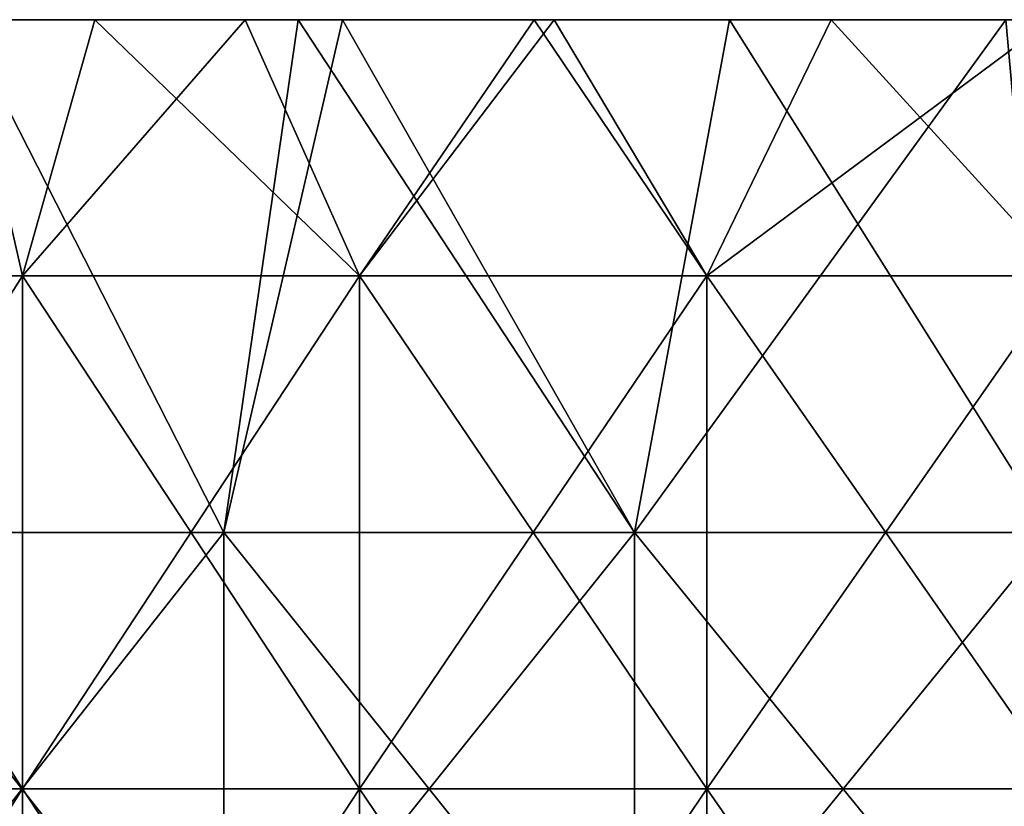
# Model space of a CAD drawing. Header units: inches. Extents: x -4.75 to 4.5, y 0 to 1.88.
# Tile 99 of 256: x -2.19 to -2.04, y 1.6 to 1.72. Entities that reach past the tile are written whole.
import ezdxf

# ---------------------------------------------------------------- set-up
doc = ezdxf.new("R2010")
doc.units = ezdxf.units.IN
doc.header["$LTSCALE"] = 101.851852
doc.header["$MEASUREMENT"] = 0
for name, color, linetype in [('11', 7, 'CONTINUOUS'), ('12', 7, 'CONTINUOUS'), ('90', 7, 'CONTINUOUS')]:
    doc.layers.add(name, color=color, linetype=linetype)

msp = doc.modelspace()

# ---------------------------------------------------------------- linework, layer by layer
at = {"layer": '11', "color": 13, "linetype": 'Continuous', "true_color": 0xd67263}
for points in [[(-2.2409, 1.68354, 1.80749), (-2.19916, 1.7235, 1.85802), (-2.18997, 1.68354, 1.86887), (-2.2409, 1.68354, 1.80749)], [(-2.18997, 1.68354, -1.86887), (-2.19916, 1.7235, -1.85802), (-2.2409, 1.68354, -1.80749), (-2.18997, 1.68354, -1.86887)], [(-2.19916, 1.7235, 1.85802), (-2.17867, 1.7235, 1.88202), (-2.18997, 1.68354, 1.86887), (-2.19916, 1.7235, 1.85802)], [(-2.17867, 1.7235, -1.88203), (-2.19916, 1.7235, -1.85802), (-2.18997, 1.68354, -1.86887), (-2.17867, 1.7235, -1.88203)], [(-2.17867, 1.7235, 1.88202), (-2.15519, 1.7235, 1.90887), (-2.18997, 1.68354, 1.86887), (-2.17867, 1.7235, 1.88202)], [(-2.18997, 1.68354, 1.86887), (-2.15519, 1.7235, 1.90887), (-2.13736, 1.68354, 1.92881), (-2.18997, 1.68354, 1.86887)], [(-2.13736, 1.68354, -1.92881), (-2.17867, 1.7235, -1.88203), (-2.18997, 1.68354, -1.86887), (-2.13736, 1.68354, -1.92881)], [(-2.15519, 1.7235, -1.90887), (-2.17867, 1.7235, -1.88203), (-2.13736, 1.68354, -1.92881), (-2.15519, 1.7235, -1.90887)], [(-2.15519, 1.7235, 1.90887), (-2.11009, 1.7235, 1.95861), (-2.13736, 1.68354, 1.92881), (-2.15519, 1.7235, 1.90887)], [(-2.11009, 1.7235, -1.95861), (-2.15519, 1.7235, -1.90887), (-2.13736, 1.68354, -1.92881), (-2.11009, 1.7235, -1.95861)], [(-2.11009, 1.7235, 1.95861), (-2.10694, 1.7235, 1.96199), (-2.13736, 1.68354, 1.92881), (-2.11009, 1.7235, 1.95861)], [(-2.13736, 1.68354, 1.92881), (-2.10694, 1.7235, 1.96199), (-2.08312, 1.68354, 1.98728), (-2.13736, 1.68354, 1.92881)], [(-2.08312, 1.68354, -1.98728), (-2.11009, 1.7235, -1.95861), (-2.13736, 1.68354, -1.92881), (-2.08312, 1.68354, -1.98728)], [(-2.10694, 1.7235, -1.96199), (-2.11009, 1.7235, -1.95861), (-2.08312, 1.68354, -1.98728), (-2.10694, 1.7235, -1.96199)], [(-2.10694, 1.7235, 1.96199), (-2.06372, 1.7235, 2.00739), (-2.08312, 1.68354, 1.98728), (-2.10694, 1.7235, 1.96199)], [(-2.06372, 1.7235, -2.00739), (-2.10694, 1.7235, -1.96199), (-2.08312, 1.68354, -1.98728), (-2.06372, 1.7235, -2.00739)], [(-2.06372, 1.7235, 2.00739), (-2.02932, 1.7235, 2.04214), (-2.08312, 1.68354, 1.98728), (-2.06372, 1.7235, 2.00739)], [(-2.08312, 1.68354, 1.98728), (-2.02932, 1.7235, 2.04214), (-2.02727, 1.68354, 2.04422), (-2.08312, 1.68354, 1.98728)], [(-2.02727, 1.68354, -2.04422), (-2.06372, 1.7235, -2.00739), (-2.08312, 1.68354, -1.98728), (-2.02727, 1.68354, -2.04422)], [(-2.02931, 1.7235, -2.04215), (-2.06372, 1.7235, -2.00739), (-2.02727, 1.68354, -2.04422), (-2.02931, 1.7235, -2.04215)], [(-2.18997, 1.68354, -1.86887), (-2.2409, 1.68354, -1.80749), (-2.18997, 1.60346, -1.86887), (-2.18997, 1.68354, -1.86887)], [(-2.18997, 1.60346, -1.86887), (-2.2409, 1.68354, -1.80749), (-2.2409, 1.60346, -1.80749), (-2.18997, 1.60346, -1.86887)], [(-2.2409, 1.68354, 1.80749), (-2.18997, 1.68354, 1.86887), (-2.2409, 1.60346, 1.80749), (-2.2409, 1.68354, 1.80749)], [(-2.2409, 1.60346, 1.80749), (-2.18997, 1.68354, 1.86887), (-2.18997, 1.60346, 1.86887), (-2.2409, 1.60346, 1.80749)], [(-2.13736, 1.68354, -1.92881), (-2.18997, 1.68354, -1.86887), (-2.13736, 1.60346, -1.92881), (-2.13736, 1.68354, -1.92881)], [(-2.13736, 1.60346, -1.92881), (-2.18997, 1.68354, -1.86887), (-2.18997, 1.60346, -1.86887), (-2.13736, 1.60346, -1.92881)], [(-2.18997, 1.68354, 1.86887), (-2.13736, 1.68354, 1.92881), (-2.18997, 1.60346, 1.86887), (-2.18997, 1.68354, 1.86887)], [(-2.18997, 1.60346, 1.86887), (-2.13736, 1.68354, 1.92881), (-2.13736, 1.60346, 1.92881), (-2.18997, 1.60346, 1.86887)], [(-2.08312, 1.68354, -1.98728), (-2.13736, 1.68354, -1.92881), (-2.08312, 1.60346, -1.98728), (-2.08312, 1.68354, -1.98728)], [(-2.08312, 1.60346, -1.98728), (-2.13736, 1.68354, -1.92881), (-2.13736, 1.60346, -1.92881), (-2.08312, 1.60346, -1.98728)], [(-2.13736, 1.68354, 1.92881), (-2.08312, 1.68354, 1.98728), (-2.13736, 1.60346, 1.92881), (-2.13736, 1.68354, 1.92881)], [(-2.13736, 1.60346, 1.92881), (-2.08312, 1.68354, 1.98728), (-2.08312, 1.60346, 1.98728), (-2.13736, 1.60346, 1.92881)], [(-2.02727, 1.68354, -2.04422), (-2.08312, 1.68354, -1.98728), (-2.02727, 1.60346, -2.04422), (-2.02727, 1.68354, -2.04422)], [(-2.02727, 1.60346, -2.04422), (-2.08312, 1.68354, -1.98728), (-2.08312, 1.60346, -1.98728), (-2.02727, 1.60346, -2.04422)], [(-2.08312, 1.68354, 1.98728), (-2.02727, 1.68354, 2.04422), (-2.08312, 1.60346, 1.98728), (-2.08312, 1.68354, 1.98728)], [(-2.08312, 1.60346, 1.98728), (-2.02727, 1.68354, 2.04422), (-2.02727, 1.60346, 2.04422), (-2.08312, 1.60346, 1.98728)], [(-2.18997, 1.52338, 1.86887), (-2.2409, 1.52338, 1.80749), (-2.18997, 1.60346, 1.86887), (-2.18997, 1.52338, 1.86887)], [(-2.2409, 1.52338, 1.80749), (-2.2409, 1.60346, 1.80749), (-2.18997, 1.60346, 1.86887), (-2.2409, 1.52338, 1.80749)], [(-2.2409, 1.52338, -1.80749), (-2.18997, 1.52338, -1.86887), (-2.2409, 1.60346, -1.80749), (-2.2409, 1.52338, -1.80749)], [(-2.18997, 1.52338, -1.86887), (-2.18997, 1.60346, -1.86887), (-2.2409, 1.60346, -1.80749), (-2.18997, 1.52338, -1.86887)], [(-2.13736, 1.52338, 1.92881), (-2.18997, 1.52338, 1.86887), (-2.13736, 1.60346, 1.92881), (-2.13736, 1.52338, 1.92881)], [(-2.18997, 1.52338, 1.86887), (-2.18997, 1.60346, 1.86887), (-2.13736, 1.60346, 1.92881), (-2.18997, 1.52338, 1.86887)], [(-2.18997, 1.52338, -1.86887), (-2.13736, 1.52338, -1.92881), (-2.18997, 1.60346, -1.86887), (-2.18997, 1.52338, -1.86887)], [(-2.13736, 1.52338, -1.92881), (-2.13736, 1.60346, -1.92881), (-2.18997, 1.60346, -1.86887), (-2.13736, 1.52338, -1.92881)], [(-2.08312, 1.52338, 1.98728), (-2.13736, 1.52338, 1.92881), (-2.08312, 1.60346, 1.98728), (-2.08312, 1.52338, 1.98728)], [(-2.13736, 1.52338, 1.92881), (-2.13736, 1.60346, 1.92881), (-2.08312, 1.60346, 1.98728), (-2.13736, 1.52338, 1.92881)], [(-2.13736, 1.52338, -1.92881), (-2.08312, 1.52338, -1.98728), (-2.13736, 1.60346, -1.92881), (-2.13736, 1.52338, -1.92881)], [(-2.08312, 1.52338, -1.98728), (-2.08312, 1.60346, -1.98728), (-2.13736, 1.60346, -1.92881), (-2.08312, 1.52338, -1.98728)], [(-2.02727, 1.52338, 2.04422), (-2.08312, 1.52338, 1.98728), (-2.02727, 1.60346, 2.04422), (-2.02727, 1.52338, 2.04422)], [(-2.08312, 1.52338, 1.98728), (-2.08312, 1.60346, 1.98728), (-2.02727, 1.60346, 2.04422), (-2.08312, 1.52338, 1.98728)], [(-2.08312, 1.52338, -1.98728), (-2.02727, 1.52338, -2.04422), (-2.08312, 1.60346, -1.98728), (-2.08312, 1.52338, -1.98728)], [(-2.02727, 1.52338, -2.04422), (-2.02727, 1.60346, -2.04422), (-2.08312, 1.60346, -1.98728), (-2.02727, 1.52338, -2.04422)]]:
    msp.add_3dface(points, dxfattribs=at)
at = {"layer": '12', "color": 13, "linetype": 'Continuous', "true_color": 0xd67263}
for points in [[(-2.2216, 1.6435, -2.78494), (-2.19936, 1.7235, -2.80254), (-2.15856, 1.6435, -2.83408), (-2.2216, 1.6435, -2.78494)], [(-2.15856, 1.6435, 2.83408), (-2.19936, 1.7235, 2.80254), (-2.2216, 1.6435, 2.78494), (-2.15856, 1.6435, 2.83408)], [(-2.19936, 1.7235, -2.80254), (-2.14693, 1.7235, -2.8429), (-2.15856, 1.6435, -2.83408), (-2.19936, 1.7235, -2.80254)], [(-2.14693, 1.7235, 2.8429), (-2.19936, 1.7235, 2.80254), (-2.15856, 1.6435, 2.83408), (-2.14693, 1.7235, 2.8429)], [(-2.14693, 1.7235, -2.8429), (-2.14002, 1.7235, -2.8481), (-2.15856, 1.6435, -2.83408), (-2.14693, 1.7235, -2.8429)], [(-2.15856, 1.6435, -2.83408), (-2.14002, 1.7235, -2.8481), (-2.09444, 1.6435, -2.8818), (-2.15856, 1.6435, -2.83408)], [(-2.09444, 1.6435, 2.8818), (-2.14693, 1.7235, 2.8429), (-2.15856, 1.6435, 2.83408), (-2.09444, 1.6435, 2.8818)], [(-2.14002, 1.7235, 2.8481), (-2.14693, 1.7235, 2.8429), (-2.09444, 1.6435, 2.8818), (-2.14002, 1.7235, 2.8481)], [(-2.14002, 1.7235, -2.8481), (-2.0796, 1.7235, -2.8925), (-2.09444, 1.6435, -2.8818), (-2.14002, 1.7235, -2.8481)], [(-2.0796, 1.7235, 2.8925), (-2.14002, 1.7235, 2.8481), (-2.09444, 1.6435, 2.8818), (-2.0796, 1.7235, 2.8925)], [(-2.0796, 1.7235, -2.8925), (-2.03641, 1.7235, -2.92305), (-2.09444, 1.6435, -2.8818), (-2.0796, 1.7235, -2.8925)], [(-2.09444, 1.6435, -2.8818), (-2.03641, 1.7235, -2.92305), (-2.02926, 1.6435, -2.92806), (-2.09444, 1.6435, -2.8818)], [(-2.02926, 1.6435, 2.92806), (-2.0796, 1.7235, 2.8925), (-2.09444, 1.6435, 2.8818), (-2.02926, 1.6435, 2.92806)], [(-2.03642, 1.7235, 2.92305), (-2.0796, 1.7235, 2.8925), (-2.02926, 1.6435, 2.92806), (-2.03642, 1.7235, 2.92305)], [(-2.15856, 1.6435, 2.83408), (-2.2216, 1.6435, 2.78494), (-2.15856, 1.56342, 2.83408), (-2.15856, 1.6435, 2.83408)], [(-2.15856, 1.56342, 2.83408), (-2.2216, 1.6435, 2.78494), (-2.2216, 1.56342, 2.78494), (-2.15856, 1.56342, 2.83408)], [(-2.2216, 1.6435, -2.78494), (-2.15856, 1.6435, -2.83408), (-2.2216, 1.56342, -2.78494), (-2.2216, 1.6435, -2.78494)], [(-2.2216, 1.56342, -2.78494), (-2.15856, 1.6435, -2.83408), (-2.15856, 1.56342, -2.83408), (-2.2216, 1.56342, -2.78494)], [(-2.09444, 1.6435, 2.8818), (-2.15856, 1.6435, 2.83408), (-2.09444, 1.56342, 2.8818), (-2.09444, 1.6435, 2.8818)], [(-2.09444, 1.56342, 2.8818), (-2.15856, 1.6435, 2.83408), (-2.15856, 1.56342, 2.83408), (-2.09444, 1.56342, 2.8818)], [(-2.15856, 1.6435, -2.83408), (-2.09444, 1.6435, -2.8818), (-2.15856, 1.56342, -2.83408), (-2.15856, 1.6435, -2.83408)], [(-2.15856, 1.56342, -2.83408), (-2.09444, 1.6435, -2.8818), (-2.09444, 1.56342, -2.8818), (-2.15856, 1.56342, -2.83408)], [(-2.02926, 1.6435, 2.92806), (-2.09444, 1.6435, 2.8818), (-2.02926, 1.56342, 2.92806), (-2.02926, 1.6435, 2.92806)], [(-2.02926, 1.56342, 2.92806), (-2.09444, 1.6435, 2.8818), (-2.09444, 1.56342, 2.8818), (-2.02926, 1.56342, 2.92806)], [(-2.09444, 1.6435, -2.8818), (-2.02926, 1.6435, -2.92806), (-2.09444, 1.56342, -2.8818), (-2.09444, 1.6435, -2.8818)], [(-2.09444, 1.56342, -2.8818), (-2.02926, 1.6435, -2.92806), (-2.02926, 1.56342, -2.92806), (-2.09444, 1.56342, -2.8818)]]:
    msp.add_3dface(points, dxfattribs=at)
at = {"layer": '90', "color": 13, "linetype": 'Continuous', "true_color": 0xd67263}
for points in [[(-2.26444, 1.7235, 1.96196), (-2.25169, 1.7235, 2.04204), (-2.18567, 1.7235, 1.96196), (-2.26444, 1.7235, 1.96196)], [(-2.26444, 1.7235, 1.96196), (-2.18567, 1.7235, 1.96196), (-2.25545, 1.7235, 1.88188), (-2.26444, 1.7235, 1.96196)], [(-2.26443, 1.7235, -1.96196), (-2.25545, 1.7235, -1.88188), (-2.18567, 1.7235, -1.96196), (-2.26443, 1.7235, -1.96196)], [(-2.26443, 1.7235, -1.96196), (-2.18567, 1.7235, -1.96196), (-2.25168, 1.7235, -2.04204), (-2.26443, 1.7235, -1.96196)], [(-2.17867, 1.7235, 1.88202), (-2.19916, 1.7235, 1.85802), (-2.25545, 1.7235, 1.88188), (-2.17867, 1.7235, 1.88202)], [(-2.18567, 1.7235, 1.96196), (-2.17867, 1.7235, 1.88202), (-2.25545, 1.7235, 1.88188), (-2.18567, 1.7235, 1.96196)], [(-2.19916, 1.7235, -1.85802), (-2.17867, 1.7235, -1.88203), (-2.25545, 1.7235, -1.88188), (-2.19916, 1.7235, -1.85802)], [(-2.25545, 1.7235, -1.88188), (-2.17867, 1.7235, -1.88203), (-2.18567, 1.7235, -1.96196), (-2.25545, 1.7235, -1.88188)], [(-2.25169, 1.7235, 2.04204), (-2.25059, 1.7235, 2.12212), (-2.17752, 1.7235, 2.04204), (-2.25169, 1.7235, 2.04204)], [(-2.25169, 1.7235, 2.04204), (-2.17752, 1.7235, 2.04204), (-2.18567, 1.7235, 1.96196), (-2.25169, 1.7235, 2.04204)], [(-2.25168, 1.7235, -2.04204), (-2.18567, 1.7235, -1.96196), (-2.17752, 1.7235, -2.04204), (-2.25168, 1.7235, -2.04204)], [(-2.25168, 1.7235, -2.04204), (-2.17752, 1.7235, -2.04204), (-2.25058, 1.7235, -2.12212), (-2.25168, 1.7235, -2.04204)], [(-2.25059, 1.7235, 2.12212), (-2.24832, 1.7235, 2.2022), (-2.17425, 1.7235, 2.12212), (-2.25059, 1.7235, 2.12212)], [(-2.25059, 1.7235, 2.12212), (-2.17425, 1.7235, 2.12212), (-2.17752, 1.7235, 2.04204), (-2.25059, 1.7235, 2.12212)], [(-2.25058, 1.7235, -2.12212), (-2.17752, 1.7235, -2.04204), (-2.17425, 1.7235, -2.12212), (-2.25058, 1.7235, -2.12212)], [(-2.25058, 1.7235, -2.12212), (-2.17425, 1.7235, -2.12212), (-2.24831, 1.7235, -2.2022), (-2.25058, 1.7235, -2.12212)], [(-2.19936, 1.7235, -2.80254), (-2.249, 1.7235, -2.76285), (-2.16899, 1.7235, -2.76276), (-2.19936, 1.7235, -2.80254)], [(-2.249, 1.7235, -2.76285), (-2.19086, 1.7235, -2.68268), (-2.16899, 1.7235, -2.76276), (-2.249, 1.7235, -2.76285)], [(-2.249, 1.7235, 2.76284), (-2.19936, 1.7235, 2.80254), (-2.16899, 1.7235, 2.76276), (-2.249, 1.7235, 2.76284)], [(-2.249, 1.7235, 2.76284), (-2.16899, 1.7235, 2.76276), (-2.19086, 1.7235, 2.68268), (-2.249, 1.7235, 2.76284)], [(-2.24832, 1.7235, 2.2022), (-2.20735, 1.7235, 2.28228), (-2.16949, 1.7235, 2.2022), (-2.24832, 1.7235, 2.2022)], [(-2.24832, 1.7235, 2.2022), (-2.16949, 1.7235, 2.2022), (-2.17425, 1.7235, 2.12212), (-2.24832, 1.7235, 2.2022)], [(-2.24831, 1.7235, -2.2022), (-2.17425, 1.7235, -2.12212), (-2.16949, 1.7235, -2.2022), (-2.24831, 1.7235, -2.2022)], [(-2.24831, 1.7235, -2.2022), (-2.16949, 1.7235, -2.2022), (-2.20734, 1.7235, -2.28228), (-2.24831, 1.7235, -2.2022)], [(-2.21452, 1.7235, 2.52252), (-2.20715, 1.7235, 2.6026), (-2.13931, 1.7235, 2.52252), (-2.21452, 1.7235, 2.52252)], [(-2.21452, 1.7235, 2.52252), (-2.13931, 1.7235, 2.52252), (-2.21136, 1.7235, 2.44244), (-2.21452, 1.7235, 2.52252)], [(-2.21451, 1.7235, -2.52252), (-2.21136, 1.7235, -2.44244), (-2.1393, 1.7235, -2.52252), (-2.21451, 1.7235, -2.52252)], [(-2.21451, 1.7235, -2.52252), (-2.1393, 1.7235, -2.52252), (-2.20715, 1.7235, -2.6026), (-2.21451, 1.7235, -2.52252)], [(-2.21136, 1.7235, 2.44244), (-2.13931, 1.7235, 2.52252), (-2.13497, 1.7235, 2.44244), (-2.21136, 1.7235, 2.44244)], [(-2.21136, 1.7235, 2.44244), (-2.13497, 1.7235, 2.44244), (-2.19508, 1.7235, 2.36236), (-2.21136, 1.7235, 2.44244)], [(-2.21136, 1.7235, -2.44244), (-2.19508, 1.7235, -2.36236), (-2.13497, 1.7235, -2.44244), (-2.21136, 1.7235, -2.44244)], [(-2.21136, 1.7235, -2.44244), (-2.13497, 1.7235, -2.44244), (-2.1393, 1.7235, -2.52252), (-2.21136, 1.7235, -2.44244)], [(-2.20735, 1.7235, 2.28228), (-2.19508, 1.7235, 2.36236), (-2.13191, 1.7235, 2.28228), (-2.20735, 1.7235, 2.28228)], [(-2.20735, 1.7235, 2.28228), (-2.13191, 1.7235, 2.28228), (-2.16949, 1.7235, 2.2022), (-2.20735, 1.7235, 2.28228)], [(-2.20734, 1.7235, -2.28228), (-2.16949, 1.7235, -2.2022), (-2.13191, 1.7235, -2.28228), (-2.20734, 1.7235, -2.28228)], [(-2.20734, 1.7235, -2.28228), (-2.13191, 1.7235, -2.28228), (-2.19508, 1.7235, -2.36236), (-2.20734, 1.7235, -2.28228)], [(-2.20715, 1.7235, 2.6026), (-2.19086, 1.7235, 2.68268), (-2.13202, 1.7235, 2.6026), (-2.20715, 1.7235, 2.6026)], [(-2.20715, 1.7235, 2.6026), (-2.13202, 1.7235, 2.6026), (-2.13931, 1.7235, 2.52252), (-2.20715, 1.7235, 2.6026)], [(-2.20715, 1.7235, -2.6026), (-2.1393, 1.7235, -2.52252), (-2.13202, 1.7235, -2.6026), (-2.20715, 1.7235, -2.6026)], [(-2.20715, 1.7235, -2.6026), (-2.13202, 1.7235, -2.6026), (-2.19086, 1.7235, -2.68268), (-2.20715, 1.7235, -2.6026)], [(-2.14693, 1.7235, -2.8429), (-2.19936, 1.7235, -2.80254), (-2.16899, 1.7235, -2.76276), (-2.14693, 1.7235, -2.8429)], [(-2.19936, 1.7235, 2.80254), (-2.14693, 1.7235, 2.8429), (-2.16899, 1.7235, 2.76276), (-2.19936, 1.7235, 2.80254)], [(-2.19508, 1.7235, 2.36236), (-2.13497, 1.7235, 2.44244), (-2.11655, 1.7235, 2.36236), (-2.19508, 1.7235, 2.36236)], [(-2.19508, 1.7235, 2.36236), (-2.11655, 1.7235, 2.36236), (-2.13191, 1.7235, 2.28228), (-2.19508, 1.7235, 2.36236)], [(-2.19508, 1.7235, -2.36236), (-2.13191, 1.7235, -2.28228), (-2.11654, 1.7235, -2.36236), (-2.19508, 1.7235, -2.36236)], [(-2.19508, 1.7235, -2.36236), (-2.11654, 1.7235, -2.36236), (-2.13497, 1.7235, -2.44244), (-2.19508, 1.7235, -2.36236)], [(-2.19086, 1.7235, 2.68268), (-2.16899, 1.7235, 2.76276), (-2.11443, 1.7235, 2.68268), (-2.19086, 1.7235, 2.68268)], [(-2.19086, 1.7235, 2.68268), (-2.11443, 1.7235, 2.68268), (-2.13202, 1.7235, 2.6026), (-2.19086, 1.7235, 2.68268)], [(-2.19086, 1.7235, -2.68268), (-2.13202, 1.7235, -2.6026), (-2.11443, 1.7235, -2.68268), (-2.19086, 1.7235, -2.68268)], [(-2.19086, 1.7235, -2.68268), (-2.11443, 1.7235, -2.68268), (-2.16899, 1.7235, -2.76276), (-2.19086, 1.7235, -2.68268)], [(-2.10694, 1.7235, 1.96199), (-2.11009, 1.7235, 1.95861), (-2.18567, 1.7235, 1.96196), (-2.10694, 1.7235, 1.96199)], [(-2.17752, 1.7235, 2.04204), (-2.10694, 1.7235, 1.96199), (-2.18567, 1.7235, 1.96196), (-2.17752, 1.7235, 2.04204)], [(-2.11009, 1.7235, 1.95861), (-2.15519, 1.7235, 1.90887), (-2.18567, 1.7235, 1.96196), (-2.11009, 1.7235, 1.95861)], [(-2.15519, 1.7235, 1.90887), (-2.17867, 1.7235, 1.88202), (-2.18567, 1.7235, 1.96196), (-2.15519, 1.7235, 1.90887)], [(-2.17867, 1.7235, -1.88203), (-2.15519, 1.7235, -1.90887), (-2.18567, 1.7235, -1.96196), (-2.17867, 1.7235, -1.88203)], [(-2.15519, 1.7235, -1.90887), (-2.11009, 1.7235, -1.95861), (-2.18567, 1.7235, -1.96196), (-2.15519, 1.7235, -1.90887)], [(-2.11009, 1.7235, -1.95861), (-2.10694, 1.7235, -1.96199), (-2.18567, 1.7235, -1.96196), (-2.11009, 1.7235, -1.95861)], [(-2.18567, 1.7235, -1.96196), (-2.10694, 1.7235, -1.96199), (-2.17752, 1.7235, -2.04204), (-2.18567, 1.7235, -1.96196)], [(-2.10694, 1.7235, 1.96199), (-2.17752, 1.7235, 2.04204), (-2.10336, 1.7235, 2.04204), (-2.10694, 1.7235, 1.96199)], [(-2.17752, 1.7235, -2.04204), (-2.10694, 1.7235, -1.96199), (-2.10336, 1.7235, -2.04204), (-2.17752, 1.7235, -2.04204)], [(-2.17752, 1.7235, 2.04204), (-2.17425, 1.7235, 2.12212), (-2.10336, 1.7235, 2.04204), (-2.17752, 1.7235, 2.04204)], [(-2.17752, 1.7235, -2.04204), (-2.10336, 1.7235, -2.04204), (-2.17425, 1.7235, -2.12212), (-2.17752, 1.7235, -2.04204)], [(-2.17425, 1.7235, 2.12212), (-2.16949, 1.7235, 2.2022), (-2.09792, 1.7235, 2.12212), (-2.17425, 1.7235, 2.12212)], [(-2.17425, 1.7235, 2.12212), (-2.09792, 1.7235, 2.12212), (-2.10336, 1.7235, 2.04204), (-2.17425, 1.7235, 2.12212)], [(-2.17425, 1.7235, -2.12212), (-2.10336, 1.7235, -2.04204), (-2.09792, 1.7235, -2.12212), (-2.17425, 1.7235, -2.12212)], [(-2.17425, 1.7235, -2.12212), (-2.09792, 1.7235, -2.12212), (-2.16949, 1.7235, -2.2022), (-2.17425, 1.7235, -2.12212)], [(-2.16949, 1.7235, 2.2022), (-2.13191, 1.7235, 2.28228), (-2.09067, 1.7235, 2.2022), (-2.16949, 1.7235, 2.2022)], [(-2.16949, 1.7235, 2.2022), (-2.09067, 1.7235, 2.2022), (-2.09792, 1.7235, 2.12212), (-2.16949, 1.7235, 2.2022)], [(-2.16949, 1.7235, -2.2022), (-2.09792, 1.7235, -2.12212), (-2.09067, 1.7235, -2.2022), (-2.16949, 1.7235, -2.2022)], [(-2.16949, 1.7235, -2.2022), (-2.09067, 1.7235, -2.2022), (-2.13191, 1.7235, -2.28228), (-2.16949, 1.7235, -2.2022)], [(-2.14693, 1.7235, -2.8429), (-2.16899, 1.7235, -2.76276), (-2.08903, 1.7235, -2.76276), (-2.14693, 1.7235, -2.8429)], [(-2.16899, 1.7235, 2.76276), (-2.14693, 1.7235, 2.8429), (-2.08904, 1.7235, 2.76276), (-2.16899, 1.7235, 2.76276)], [(-2.16899, 1.7235, 2.76276), (-2.08904, 1.7235, 2.76276), (-2.11443, 1.7235, 2.68268), (-2.16899, 1.7235, 2.76276)], [(-2.16899, 1.7235, -2.76276), (-2.11443, 1.7235, -2.68268), (-2.08903, 1.7235, -2.76276), (-2.16899, 1.7235, -2.76276)], [(-2.14002, 1.7235, -2.8481), (-2.14693, 1.7235, -2.8429), (-2.06727, 1.7235, -2.84284), (-2.14002, 1.7235, -2.8481)], [(-2.14693, 1.7235, -2.8429), (-2.08903, 1.7235, -2.76276), (-2.06727, 1.7235, -2.84284), (-2.14693, 1.7235, -2.8429)], [(-2.14693, 1.7235, 2.8429), (-2.14002, 1.7235, 2.8481), (-2.0796, 1.7235, 2.8925), (-2.14693, 1.7235, 2.8429)], [(-2.14693, 1.7235, 2.8429), (-2.0796, 1.7235, 2.8925), (-2.0699, 1.7235, 2.84284), (-2.14693, 1.7235, 2.8429)], [(-2.14693, 1.7235, 2.8429), (-2.0699, 1.7235, 2.84284), (-2.08904, 1.7235, 2.76276), (-2.14693, 1.7235, 2.8429)], [(-2.0796, 1.7235, -2.8925), (-2.14002, 1.7235, -2.8481), (-2.06727, 1.7235, -2.84284), (-2.0796, 1.7235, -2.8925)], [(-2.13931, 1.7235, 2.52252), (-2.13202, 1.7235, 2.6026), (-2.0641, 1.7235, 2.52252), (-2.13931, 1.7235, 2.52252)], [(-2.13931, 1.7235, 2.52252), (-2.0641, 1.7235, 2.52252), (-2.13497, 1.7235, 2.44244), (-2.13931, 1.7235, 2.52252)], [(-2.1393, 1.7235, -2.52252), (-2.13497, 1.7235, -2.44244), (-2.0641, 1.7235, -2.52252), (-2.1393, 1.7235, -2.52252)], [(-2.1393, 1.7235, -2.52252), (-2.0641, 1.7235, -2.52252), (-2.13202, 1.7235, -2.6026), (-2.1393, 1.7235, -2.52252)], [(-2.13497, 1.7235, 2.44244), (-2.0641, 1.7235, 2.52252), (-2.05858, 1.7235, 2.44244), (-2.13497, 1.7235, 2.44244)], [(-2.13497, 1.7235, 2.44244), (-2.05858, 1.7235, 2.44244), (-2.11655, 1.7235, 2.36236), (-2.13497, 1.7235, 2.44244)], [(-2.13497, 1.7235, -2.44244), (-2.11654, 1.7235, -2.36236), (-2.05858, 1.7235, -2.44244), (-2.13497, 1.7235, -2.44244)], [(-2.13497, 1.7235, -2.44244), (-2.05858, 1.7235, -2.44244), (-2.0641, 1.7235, -2.52252), (-2.13497, 1.7235, -2.44244)], [(-2.13202, 1.7235, 2.6026), (-2.11443, 1.7235, 2.68268), (-2.05689, 1.7235, 2.6026), (-2.13202, 1.7235, 2.6026)], [(-2.13202, 1.7235, 2.6026), (-2.05689, 1.7235, 2.6026), (-2.0641, 1.7235, 2.52252), (-2.13202, 1.7235, 2.6026)], [(-2.13202, 1.7235, -2.6026), (-2.0641, 1.7235, -2.52252), (-2.05689, 1.7235, -2.6026), (-2.13202, 1.7235, -2.6026)], [(-2.13202, 1.7235, -2.6026), (-2.05689, 1.7235, -2.6026), (-2.11443, 1.7235, -2.68268), (-2.13202, 1.7235, -2.6026)], [(-2.13191, 1.7235, 2.28228), (-2.11655, 1.7235, 2.36236), (-2.05648, 1.7235, 2.28228), (-2.13191, 1.7235, 2.28228)], [(-2.13191, 1.7235, 2.28228), (-2.05648, 1.7235, 2.28228), (-2.09067, 1.7235, 2.2022), (-2.13191, 1.7235, 2.28228)], [(-2.13191, 1.7235, -2.28228), (-2.09067, 1.7235, -2.2022), (-2.05648, 1.7235, -2.28228), (-2.13191, 1.7235, -2.28228)], [(-2.13191, 1.7235, -2.28228), (-2.05648, 1.7235, -2.28228), (-2.11654, 1.7235, -2.36236), (-2.13191, 1.7235, -2.28228)], [(-2.11655, 1.7235, 2.36236), (-2.05858, 1.7235, 2.44244), (-2.03801, 1.7235, 2.36236), (-2.11655, 1.7235, 2.36236)], [(-2.11655, 1.7235, 2.36236), (-2.03801, 1.7235, 2.36236), (-2.05648, 1.7235, 2.28228), (-2.11655, 1.7235, 2.36236)], [(-2.11654, 1.7235, -2.36236), (-2.05648, 1.7235, -2.28228), (-2.03801, 1.7235, -2.36236), (-2.11654, 1.7235, -2.36236)], [(-2.11654, 1.7235, -2.36236), (-2.03801, 1.7235, -2.36236), (-2.05858, 1.7235, -2.44244), (-2.11654, 1.7235, -2.36236)], [(-2.11443, 1.7235, 2.68268), (-2.08904, 1.7235, 2.76276), (-2.03801, 1.7235, 2.68268), (-2.11443, 1.7235, 2.68268)], [(-2.11443, 1.7235, 2.68268), (-2.03801, 1.7235, 2.68268), (-2.05689, 1.7235, 2.6026), (-2.11443, 1.7235, 2.68268)], [(-2.11443, 1.7235, -2.68268), (-2.05689, 1.7235, -2.6026), (-2.038, 1.7235, -2.68268), (-2.11443, 1.7235, -2.68268)], [(-2.11443, 1.7235, -2.68268), (-2.038, 1.7235, -2.68268), (-2.08903, 1.7235, -2.76276), (-2.11443, 1.7235, -2.68268)], [(-2.06372, 1.7235, 2.00739), (-2.10694, 1.7235, 1.96199), (-2.10336, 1.7235, 2.04204), (-2.06372, 1.7235, 2.00739)], [(-2.10694, 1.7235, -1.96199), (-2.06372, 1.7235, -2.00739), (-2.10336, 1.7235, -2.04204), (-2.10694, 1.7235, -1.96199)], [(-2.02932, 1.7235, 2.04214), (-2.06372, 1.7235, 2.00739), (-2.10336, 1.7235, 2.04204), (-2.02932, 1.7235, 2.04214)], [(-2.09792, 1.7235, 2.12212), (-2.02932, 1.7235, 2.04214), (-2.10336, 1.7235, 2.04204), (-2.09792, 1.7235, 2.12212)], [(-2.06372, 1.7235, -2.00739), (-2.02931, 1.7235, -2.04215), (-2.10336, 1.7235, -2.04204), (-2.06372, 1.7235, -2.00739)], [(-2.10336, 1.7235, -2.04204), (-2.02931, 1.7235, -2.04215), (-2.09792, 1.7235, -2.12212), (-2.10336, 1.7235, -2.04204)], [(-2.02932, 1.7235, 2.04214), (-2.09792, 1.7235, 2.12212), (-2.02158, 1.7235, 2.12212), (-2.02932, 1.7235, 2.04214)], [(-2.09792, 1.7235, -2.12212), (-2.02931, 1.7235, -2.04215), (-2.02158, 1.7235, -2.12212), (-2.09792, 1.7235, -2.12212)], [(-2.09792, 1.7235, 2.12212), (-2.09067, 1.7235, 2.2022), (-2.02158, 1.7235, 2.12212), (-2.09792, 1.7235, 2.12212)], [(-2.09792, 1.7235, -2.12212), (-2.02158, 1.7235, -2.12212), (-2.09067, 1.7235, -2.2022), (-2.09792, 1.7235, -2.12212)], [(-2.09067, 1.7235, 2.2022), (-2.05648, 1.7235, 2.28228), (-2.01185, 1.7235, 2.2022), (-2.09067, 1.7235, 2.2022)], [(-2.09067, 1.7235, 2.2022), (-2.01185, 1.7235, 2.2022), (-2.02158, 1.7235, 2.12212), (-2.09067, 1.7235, 2.2022)], [(-2.09067, 1.7235, -2.2022), (-2.02158, 1.7235, -2.12212), (-2.01185, 1.7235, -2.2022), (-2.09067, 1.7235, -2.2022)], [(-2.09067, 1.7235, -2.2022), (-2.01185, 1.7235, -2.2022), (-2.05648, 1.7235, -2.28228), (-2.09067, 1.7235, -2.2022)], [(-2.08904, 1.7235, 2.76276), (-2.0699, 1.7235, 2.84284), (-2.00908, 1.7235, 2.76276), (-2.08904, 1.7235, 2.76276)], [(-2.08904, 1.7235, 2.76276), (-2.00908, 1.7235, 2.76276), (-2.03801, 1.7235, 2.68268), (-2.08904, 1.7235, 2.76276)], [(-2.08903, 1.7235, -2.76276), (-2.038, 1.7235, -2.68268), (-2.00907, 1.7235, -2.76276), (-2.08903, 1.7235, -2.76276)], [(-2.08903, 1.7235, -2.76276), (-2.00907, 1.7235, -2.76276), (-2.06727, 1.7235, -2.84284), (-2.08903, 1.7235, -2.76276)], [(-2.03641, 1.7235, -2.92305), (-2.0796, 1.7235, -2.8925), (-2.06727, 1.7235, -2.84284), (-2.03641, 1.7235, -2.92305)], [(-2.0796, 1.7235, 2.8925), (-2.03642, 1.7235, 2.92305), (-2.0699, 1.7235, 2.84284), (-2.0796, 1.7235, 2.8925)], [(-2.0699, 1.7235, 2.84284), (-2.03642, 1.7235, 2.92305), (-1.99293, 1.7235, 2.84284), (-2.0699, 1.7235, 2.84284)], [(-2.0699, 1.7235, 2.84284), (-1.99293, 1.7235, 2.84284), (-2.00908, 1.7235, 2.76276), (-2.0699, 1.7235, 2.84284)], [(-2.03641, 1.7235, -2.92305), (-2.06727, 1.7235, -2.84284), (-1.98767, 1.7235, -2.84284), (-2.03641, 1.7235, -2.92305)], [(-2.06727, 1.7235, -2.84284), (-2.00907, 1.7235, -2.76276), (-1.98767, 1.7235, -2.84284), (-2.06727, 1.7235, -2.84284)], [(-2.0641, 1.7235, 2.52252), (-2.05689, 1.7235, 2.6026), (-1.98889, 1.7235, 2.52252), (-2.0641, 1.7235, 2.52252)], [(-2.0641, 1.7235, 2.52252), (-1.98889, 1.7235, 2.52252), (-2.05858, 1.7235, 2.44244), (-2.0641, 1.7235, 2.52252)], [(-2.0641, 1.7235, -2.52252), (-2.05858, 1.7235, -2.44244), (-1.98889, 1.7235, -2.52252), (-2.0641, 1.7235, -2.52252)], [(-2.0641, 1.7235, -2.52252), (-1.98889, 1.7235, -2.52252), (-2.05689, 1.7235, -2.6026), (-2.0641, 1.7235, -2.52252)], [(-2.05858, 1.7235, 2.44244), (-1.98889, 1.7235, 2.52252), (-1.98219, 1.7235, 2.44244), (-2.05858, 1.7235, 2.44244)], [(-2.05858, 1.7235, 2.44244), (-1.98219, 1.7235, 2.44244), (-2.03801, 1.7235, 2.36236), (-2.05858, 1.7235, 2.44244)], [(-2.05858, 1.7235, -2.44244), (-2.03801, 1.7235, -2.36236), (-1.98219, 1.7235, -2.44244), (-2.05858, 1.7235, -2.44244)], [(-2.05858, 1.7235, -2.44244), (-1.98219, 1.7235, -2.44244), (-1.98889, 1.7235, -2.52252), (-2.05858, 1.7235, -2.44244)], [(-2.05689, 1.7235, 2.6026), (-2.03801, 1.7235, 2.68268), (-1.98176, 1.7235, 2.6026), (-2.05689, 1.7235, 2.6026)], [(-2.05689, 1.7235, 2.6026), (-1.98176, 1.7235, 2.6026), (-1.98889, 1.7235, 2.52252), (-2.05689, 1.7235, 2.6026)], [(-2.05689, 1.7235, -2.6026), (-1.98889, 1.7235, -2.52252), (-1.98176, 1.7235, -2.6026), (-2.05689, 1.7235, -2.6026)], [(-2.05689, 1.7235, -2.6026), (-1.98176, 1.7235, -2.6026), (-2.038, 1.7235, -2.68268), (-2.05689, 1.7235, -2.6026)], [(-2.05648, 1.7235, 2.28228), (-2.03801, 1.7235, 2.36236), (-1.98105, 1.7235, 2.28228), (-2.05648, 1.7235, 2.28228)], [(-2.05648, 1.7235, 2.28228), (-1.98105, 1.7235, 2.28228), (-2.01185, 1.7235, 2.2022), (-2.05648, 1.7235, 2.28228)], [(-2.05648, 1.7235, -2.28228), (-2.01185, 1.7235, -2.2022), (-1.98105, 1.7235, -2.28228), (-2.05648, 1.7235, -2.28228)], [(-2.05648, 1.7235, -2.28228), (-1.98105, 1.7235, -2.28228), (-2.03801, 1.7235, -2.36236), (-2.05648, 1.7235, -2.28228)], [(-2.03801, 1.7235, 2.68268), (-2.00908, 1.7235, 2.76276), (-1.96158, 1.7235, 2.68268), (-2.03801, 1.7235, 2.68268)], [(-2.03801, 1.7235, 2.68268), (-1.96158, 1.7235, 2.68268), (-1.98176, 1.7235, 2.6026), (-2.03801, 1.7235, 2.68268)], [(-2.03801, 1.7235, 2.36236), (-1.98219, 1.7235, 2.44244), (-1.95948, 1.7235, 2.36236), (-2.03801, 1.7235, 2.36236)], [(-2.03801, 1.7235, 2.36236), (-1.95948, 1.7235, 2.36236), (-1.98105, 1.7235, 2.28228), (-2.03801, 1.7235, 2.36236)], [(-2.03801, 1.7235, -2.36236), (-1.98105, 1.7235, -2.28228), (-1.95947, 1.7235, -2.36236), (-2.03801, 1.7235, -2.36236)], [(-2.03801, 1.7235, -2.36236), (-1.95947, 1.7235, -2.36236), (-1.98219, 1.7235, -2.44244), (-2.03801, 1.7235, -2.36236)], [(-2.038, 1.7235, -2.68268), (-1.98176, 1.7235, -2.6026), (-1.96157, 1.7235, -2.68268), (-2.038, 1.7235, -2.68268)], [(-2.038, 1.7235, -2.68268), (-1.96157, 1.7235, -2.68268), (-2.00907, 1.7235, -2.76276), (-2.038, 1.7235, -2.68268)]]:
    msp.add_3dface(points, dxfattribs=at)

doc.saveas('drawing.dxf')
